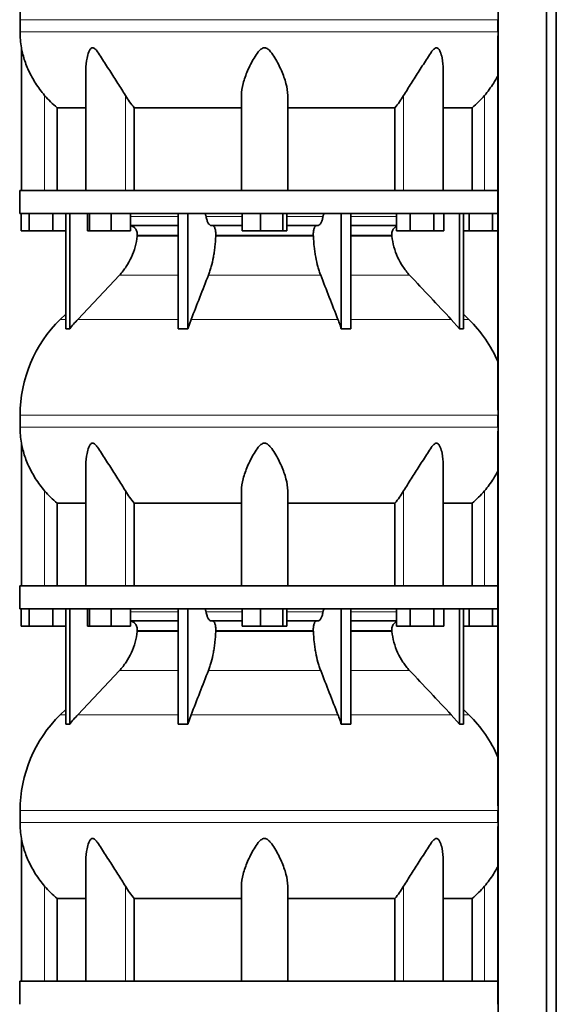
# Model space of a CAD drawing. Header units: millimetres. Extents: x 449 to 1324, y -2338 to 1809.
# Tile 23 of 30: x 948 to 1260, y 49 to 622. Entities that reach past the tile are written whole.
import ezdxf

# ---------------------------------------------------------------- set-up
doc = ezdxf.new("R2010")
doc.units = ezdxf.units.MM
doc.layers.add('MID_454-5', color=7, linetype='Continuous')
doc.layers.add('VSI454_DIFFUSORE', color=7, linetype='Continuous')

# ---------------------------------------------------------------- blocks, each defined once
blk = doc.blocks.new('SE3')
at = {"layer": 'MID_454-5', "color": 7, "linetype": 'Continuous', "lineweight": 35}
for p, q in [((1226.28, 1015.62), (1226.28, -166.38)), ((1254.42, -166.38), (1254.42, 1015.62)), ((1260.22, -166.38), (1260.22, 1015.62)), ((1226.21, 612.5), (1226.21, 522.62)), ((1226.21, 509.12), (1226.21, 394.68)), ((1226.21, 382.5), (1226.21, 292.62)), ((1226.21, 279.12), (1226.21, 164.68)), ((1226.21, 152.5), (1226.21, 62.62))]:
    blk.add_line(p, q, dxfattribs=at)
at = {"layer": 'VSI454_DIFFUSORE', "color": 4, "linetype": 'Continuous', "lineweight": 9}
for p, q in [((948.16, 621.91), (1226.27, 621.91)), ((1226.27, 614.87), (948.16, 614.87)), ((962.42, 522.62), (962.42, 577.83)), ((1009.45, 522.62), (1009.45, 577.83)), ((1171.38, 522.62), (1171.38, 577.83)), ((1218.42, 522.62), (1218.42, 577.83)), ((1012.47, 507.35), (1040.19, 507.35)), ((1056.41, 507.35), (1077.4, 507.35)), ((1103.44, 507.35), (1124.43, 507.35)), ((1140.64, 507.35), (1167.12, 507.35)), ((1016.31, 496.06), (1040.19, 496.06)), ((1040.19, 496.62), (1016.36, 496.62)), ((1062.02, 496.06), (1118.82, 496.06)), ((1118.8, 496.62), (1062.04, 496.62)), ((1164.47, 496.62), (1140.64, 496.62)), ((1140.64, 496.06), (1164.53, 496.06)), ((1006.02, 473.37), (1040.19, 473.37)), ((1057.76, 473.37), (1123.08, 473.37)), ((1140.64, 473.37), (1174.81, 473.37)), ((974.71, 447.53), (971.49, 447.53)), ((981.72, 447.53), (1040.19, 447.53)), ((1047.69, 447.53), (1133.14, 447.53)), ((1140.64, 447.53), (1199.11, 447.53)), ((1209.35, 447.53), (1206.13, 447.53)), ((948.16, 391.91), (1226.27, 391.91)), ((1226.27, 384.87), (948.16, 384.87)), ((962.42, 292.62), (962.42, 347.83)), ((1009.45, 292.62), (1009.45, 347.83)), ((1171.38, 292.62), (1171.38, 347.83)), ((1218.42, 292.62), (1218.42, 347.83)), ((1012.47, 277.35), (1040.19, 277.35)), ((1056.41, 277.35), (1077.4, 277.35)), ((1103.44, 277.35), (1124.43, 277.35)), ((1140.64, 277.35), (1167.12, 277.35)), ((1016.31, 266.06), (1040.19, 266.06)), ((1040.19, 266.62), (1016.36, 266.62)), ((1062.02, 266.06), (1118.82, 266.06)), ((1118.8, 266.62), (1062.04, 266.62)), ((1164.47, 266.62), (1140.64, 266.62)), ((1140.64, 266.06), (1164.53, 266.06)), ((1006.02, 243.37), (1040.19, 243.37)), ((1057.76, 243.37), (1123.08, 243.37)), ((1140.64, 243.37), (1174.81, 243.37)), ((974.71, 217.53), (971.49, 217.53)), ((981.72, 217.53), (1040.19, 217.53)), ((1047.69, 217.53), (1133.14, 217.53)), ((1140.64, 217.53), (1199.11, 217.53)), ((1209.35, 217.53), (1206.13, 217.53)), ((948.16, 161.91), (1226.27, 161.91)), ((1226.27, 154.87), (948.16, 154.87)), ((962.42, 62.62), (962.42, 117.83)), ((1009.45, 62.62), (1009.45, 117.83)), ((1171.38, 62.62), (1171.38, 117.83)), ((1218.42, 62.62), (1218.42, 117.83))]:
    blk.add_line(p, q, dxfattribs=at)
at = {"layer": 'VSI454_DIFFUSORE', "color": 7, "linetype": 'Continuous', "lineweight": 35}
for p, q in [((948.16, 621.91), (948.16, 614.87)), ((1226.22, 621.91), (1226.22, 614.87)), ((948.92, 605.6), (948.92, 522.62)), ((986.41, 592.9), (986.41, 522.62)), ((1194.43, 522.62), (1194.43, 592.92)), ((1076.92, 522.62), (1076.92, 577.83)), ((1103.92, 522.62), (1103.92, 577.83)), ((969.67, 570.69), (986.41, 570.69)), ((969.67, 522.62), (969.67, 570.69)), ((1014.58, 570.69), (1076.92, 570.69)), ((1014.58, 522.62), (1014.58, 570.69)), ((1103.92, 570.69), (1166.25, 570.69)), ((1166.25, 570.69), (1166.25, 522.62)), ((1194.43, 570.69), (1211.17, 570.69)), ((1211.17, 570.69), (1211.17, 522.62)), ((1226.27, 522.62), (947.92, 522.62)), ((947.92, 522.62), (947.92, 509.12)), ((1226.27, 522.62), (1226.27, 509.12)), ((1226.27, 509.12), (947.92, 509.12)), ((948.77, 499.12), (948.77, 509.12)), ((953.51, 499.12), (953.51, 509.12)), ((967.16, 499.12), (967.16, 509.12)), ((974.71, 442.01), (974.71, 509.12)), ((977.01, 442.01), (977.01, 509.12)), ((987.35, 499.12), (987.35, 509.12)), ((988.56, 499.12), (988.56, 509.12)), ((1001.12, 499.12), (1001.12, 509.12)), ((1012.47, 499.12), (1012.47, 509.12)), ((1040.19, 442.01), (1040.19, 509.12)), ((1045.74, 442.01), (1045.74, 509.12)), ((1077.4, 499.12), (1077.4, 509.12)), ((1088.01, 499.12), (1088.01, 509.12)), ((1101.03, 499.12), (1101.03, 509.12)), ((1103.44, 499.12), (1103.44, 509.12)), ((1135.1, 442.01), (1135.1, 509.12)), ((1140.64, 442.01), (1140.64, 509.12)), ((1167.12, 499.12), (1167.12, 509.12)), ((1175.07, 499.12), (1175.07, 509.12)), ((1188.88, 499.12), (1188.88, 509.12)), ((1194.73, 499.12), (1194.73, 509.12)), ((1203.83, 442.01), (1203.83, 509.12)), ((1206.13, 442.01), (1206.13, 509.12)), ((1209.51, 499.12), (1209.51, 509.12)), ((1223.16, 499.12), (1223.16, 509.12)), ((953.51, 499.12), (948.77, 499.12)), ((967.16, 499.12), (953.51, 499.12)), ((974.71, 499.12), (967.16, 499.12)), ((988.56, 499.12), (987.35, 499.12)), ((1001.12, 499.12), (988.56, 499.12)), ((1012.47, 499.12), (1001.12, 499.12)), ((1040.19, 502.12), (1012.47, 502.12)), ((1077.4, 502.12), (1059.53, 502.12)), ((1088.01, 499.12), (1077.4, 499.12)), ((1101.03, 499.12), (1088.01, 499.12)), ((1103.44, 499.12), (1101.03, 499.12)), ((1121.3, 502.12), (1103.44, 502.12)), ((1167.12, 502.12), (1140.64, 502.12)), ((1175.07, 499.12), (1167.12, 499.12)), ((1188.88, 499.12), (1175.07, 499.12)), ((1194.73, 499.12), (1188.88, 499.12)), ((1209.51, 499.12), (1206.13, 499.12)), ((1223.16, 499.12), (1209.51, 499.12)), ((1226.21, 499.12), (1223.16, 499.12)), ((1006.02, 473.37), (981.72, 447.53)), ((974.71, 450.7), (971.49, 447.53)), ((1045.74, 442.01), (1047.69, 447.53)), ((1199.11, 447.53), (1203.83, 442.01)), ((1209.35, 447.53), (1206.13, 450.7)), ((948.16, 391.91), (948.16, 384.87)), ((1226.22, 391.91), (1226.22, 384.87)), ((948.92, 375.6), (948.92, 292.62)), ((986.41, 362.9), (986.41, 292.62)), ((1194.43, 292.62), (1194.43, 362.92)), ((1076.92, 292.62), (1076.92, 347.83)), ((1103.92, 292.62), (1103.92, 347.83)), ((969.67, 340.69), (986.41, 340.69)), ((969.67, 292.62), (969.67, 340.69)), ((1014.58, 340.69), (1076.92, 340.69)), ((1014.58, 292.62), (1014.58, 340.69)), ((1103.92, 340.69), (1166.25, 340.69)), ((1166.25, 340.69), (1166.25, 292.62)), ((1194.43, 340.69), (1211.17, 340.69)), ((1211.17, 340.69), (1211.17, 292.62)), ((1226.27, 292.62), (947.92, 292.62)), ((947.92, 292.62), (947.92, 279.12)), ((1226.27, 292.62), (1226.27, 279.12)), ((1226.27, 279.12), (947.92, 279.12)), ((948.77, 269.12), (948.77, 279.12)), ((953.51, 269.12), (953.51, 279.12)), ((967.16, 269.12), (967.16, 279.12)), ((974.71, 212.01), (974.71, 279.12)), ((977.01, 212.01), (977.01, 279.12)), ((987.35, 269.12), (987.35, 279.12)), ((988.56, 269.12), (988.56, 279.12)), ((1001.12, 269.12), (1001.12, 279.12)), ((1012.47, 269.12), (1012.47, 279.12)), ((1040.19, 212.01), (1040.19, 279.12)), ((1045.74, 212.01), (1045.74, 279.12)), ((1077.4, 269.12), (1077.4, 279.12)), ((1088.01, 269.12), (1088.01, 279.12)), ((1101.03, 269.12), (1101.03, 279.12)), ((1103.44, 269.12), (1103.44, 279.12)), ((1135.1, 212.01), (1135.1, 279.12)), ((1140.64, 212.01), (1140.64, 279.12)), ((1167.12, 269.12), (1167.12, 279.12)), ((1175.07, 269.12), (1175.07, 279.12)), ((1188.88, 269.12), (1188.88, 279.12)), ((1194.73, 269.12), (1194.73, 279.12)), ((1203.83, 212.01), (1203.83, 279.12)), ((1206.13, 212.01), (1206.13, 279.12)), ((1209.51, 269.12), (1209.51, 279.12)), ((1223.16, 269.12), (1223.16, 279.12)), ((1040.19, 272.12), (1012.47, 272.12)), ((1077.4, 272.12), (1059.53, 272.12)), ((1121.3, 272.12), (1103.44, 272.12)), ((1167.12, 272.12), (1140.64, 272.12)), ((953.51, 269.12), (948.77, 269.12)), ((967.16, 269.12), (953.51, 269.12)), ((974.71, 269.12), (967.16, 269.12)), ((988.56, 269.12), (987.35, 269.12)), ((1001.12, 269.12), (988.56, 269.12)), ((1012.47, 269.12), (1001.12, 269.12)), ((1088.01, 269.12), (1077.4, 269.12)), ((1101.03, 269.12), (1088.01, 269.12)), ((1103.44, 269.12), (1101.03, 269.12)), ((1175.07, 269.12), (1167.12, 269.12)), ((1188.88, 269.12), (1175.07, 269.12)), ((1194.73, 269.12), (1188.88, 269.12)), ((1209.51, 269.12), (1206.13, 269.12)), ((1223.16, 269.12), (1209.51, 269.12)), ((1226.21, 269.12), (1223.16, 269.12)), ((1006.02, 243.37), (981.72, 217.53)), ((974.71, 220.7), (971.49, 217.53)), ((1209.35, 217.53), (1206.13, 220.7)), ((1045.74, 212.01), (1047.69, 217.53)), ((1199.11, 217.53), (1203.83, 212.01)), ((948.16, 161.91), (948.16, 154.87)), ((1226.22, 161.91), (1226.22, 154.87)), ((948.92, 145.6), (948.92, 62.62)), ((986.41, 132.9), (986.41, 62.62)), ((1194.43, 62.62), (1194.43, 132.92)), ((1076.92, 62.62), (1076.92, 117.83)), ((1103.92, 62.62), (1103.92, 117.83)), ((969.67, 110.69), (986.41, 110.69)), ((969.67, 62.62), (969.67, 110.69)), ((1014.58, 110.69), (1076.92, 110.69)), ((1014.58, 62.62), (1014.58, 110.69)), ((1103.92, 110.69), (1166.25, 110.69)), ((1166.25, 110.69), (1166.25, 62.62)), ((1194.43, 110.69), (1211.17, 110.69)), ((1211.17, 110.69), (1211.17, 62.62)), ((1226.27, 62.62), (947.92, 62.62)), ((947.92, 62.62), (947.92, 49.12)), ((1226.27, 62.62), (1226.27, 49.12))]:
    blk.add_line(p, q, dxfattribs=at)
for centre, radius, start, end in [((1026.15, 621.91), 77.98, 134.5, 180), ((1005.58, 614.87), 57.42, 180, 189.2923), ((1026.15, 391.91), 77.98, 134.5, 180), ((1154.69, 391.91), 77.98, 23.4816, 45.5), ((1005.58, 384.87), 57.42, 180, 189.2923), ((1026.15, 161.91), 77.98, 134.5, 180), ((1154.69, 161.91), 77.98, 23.4816, 45.5), ((1005.58, 154.87), 57.42, 180, 189.2923)]:
    blk.add_arc(centre, radius, start, end, dxfattribs=at)
for points, knots in [([(962.42, 577.83), (960.48, 580.11), (958.75, 582.46), (955.64, 587.32), (954.28, 589.82), (951.99, 594.79), (951.06, 597.28), (949.95, 600.99), (949.63, 602.22), (949.25, 603.89), (949.14, 604.43), (949.01, 605.09), (948.98, 605.28), (948.93, 605.53), (948.92, 605.6), (948.92, 605.6)], [0, 0, 0, 0, 0.125, 0.125, 0.25, 0.25, 0.375, 0.375, 0.4375, 0.4375, 0.46875, 0.46875, 0.484375, 0.484375, 0.4979292, 0.4979292, 0.4979292, 0.4979292]), ([(1009.45, 577.83), (1008.09, 580.11), (1006.58, 582.45), (1003.46, 587.31), (1001.86, 589.8), (998.72, 594.76), (997.18, 597.25), (994.82, 600.95), (994.03, 602.18), (992.77, 603.85), (992.34, 604.39), (991.61, 605.06), (991.36, 605.26), (990.83, 605.54), (990.56, 605.61), (989.78, 605.57), (989.34, 605.19), (988.65, 604.27), (988.38, 603.73), (987.67, 602.04), (987.35, 600.83), (986.63, 597.41), (986.41, 595.14), (986.41, 592.9)], [0, 0, 0, 0, 0.125, 0.125, 0.25, 0.25, 0.375, 0.375, 0.4375, 0.4375, 0.46875, 0.46875, 0.484375, 0.484375, 0.5, 0.5, 0.53125, 0.53125, 0.5625, 0.5625, 0.625, 0.625, 0.7380464, 0.7380464, 0.7380464, 0.7380464]), ([(1103.92, 577.83), (1103.92, 580.11), (1103.52, 582.45), (1102.22, 587.31), (1101.31, 589.8), (1099.15, 594.76), (1097.92, 597.25), (1095.68, 600.95), (1094.89, 602.18), (1093.48, 603.85), (1092.98, 604.39), (1092.09, 605.06), (1091.77, 605.26), (1091.07, 605.54), (1090.7, 605.61), (1089.58, 605.57), (1088.89, 605.19), (1087.74, 604.27), (1087.25, 603.73), (1085.85, 602.04), (1085.08, 600.83), (1082.89, 597.18), (1081.64, 594.66), (1079.49, 589.71), (1078.61, 587.28), (1077.32, 582.48), (1076.92, 580.09), (1076.92, 577.83)], [0, 0, 0, 0, 0.125, 0.125, 0.25, 0.25, 0.375, 0.375, 0.4375, 0.4375, 0.46875, 0.46875, 0.484375, 0.484375, 0.5, 0.5, 0.53125, 0.53125, 0.5625, 0.5625, 0.625, 0.625, 0.75, 0.75, 0.875, 0.875, 1, 1, 1, 1]), ([(1194.43, 592.91), (1194.43, 595.18), (1194.21, 597.46), (1193.46, 600.95), (1193.12, 602.18), (1192.4, 603.85), (1192.12, 604.39), (1191.58, 605.06), (1191.38, 605.26), (1190.93, 605.54), (1190.67, 605.61), (1189.88, 605.57), (1189.34, 605.19), (1188.4, 604.27), (1187.97, 603.73), (1186.71, 602.04), (1185.94, 600.83), (1183.61, 597.18), (1182.05, 594.66), (1178.92, 589.71), (1177.35, 587.28), (1174.27, 582.48), (1172.74, 580.09), (1171.38, 577.83)], [0.2605527, 0.2605527, 0.2605527, 0.2605527, 0.375, 0.375, 0.4375, 0.4375, 0.46875, 0.46875, 0.484375, 0.484375, 0.5, 0.5, 0.53125, 0.53125, 0.5625, 0.5625, 0.625, 0.625, 0.75, 0.75, 0.875, 0.875, 1, 1, 1, 1]), ([(1226.29, 589.43), (1225.47, 587.89), (1224.58, 586.36), (1222.08, 582.46), (1220.33, 580.09), (1218.42, 577.83)], [0.7963982, 0.7963982, 0.7963982, 0.7963982, 0.875, 0.875, 1, 1, 1, 1]), ([(1055.34, 509.12), (1055.4, 509.12), (1055.45, 509.11), (1055.56, 509.07), (1055.62, 509.04), (1055.78, 508.92), (1055.88, 508.8), (1056.07, 508.48), (1056.15, 508.29), (1056.26, 507.97), (1056.29, 507.85), (1056.36, 507.61), (1056.38, 507.48), (1056.41, 507.35)], [0, 0, 0, 0, 0.125, 0.125, 0.25, 0.25, 0.5, 0.5, 0.75, 0.75, 0.875, 0.875, 1, 1, 1, 1]), ([(1059.53, 502.12), (1059.2, 502.12), (1058.88, 502.25), (1058.41, 502.6), (1058.26, 502.75), (1057.96, 503.11), (1057.81, 503.31), (1057.4, 504.01), (1057.15, 504.56), (1056.83, 505.53), (1056.73, 505.88), (1056.55, 506.59), (1056.47, 506.96), (1056.41, 507.35)], [0, 0, 0, 0, 0.25, 0.25, 0.375, 0.375, 0.5, 0.5, 0.75, 0.75, 0.875, 0.875, 1, 1, 1, 1]), ([(1121.3, 502.12), (1121.63, 502.12), (1121.95, 502.25), (1122.43, 502.6), (1122.58, 502.75), (1122.88, 503.11), (1123.02, 503.31), (1123.44, 504.01), (1123.68, 504.56), (1124.01, 505.53), (1124.11, 505.88), (1124.28, 506.59), (1124.36, 506.96), (1124.43, 507.35)], [0, 0, 0, 0, 0.25, 0.25, 0.375, 0.375, 0.5, 0.5, 0.75, 0.75, 0.875, 0.875, 1, 1, 1, 1]), ([(1125.49, 509.12), (1125.44, 509.12), (1125.38, 509.11), (1125.27, 509.07), (1125.22, 509.04), (1125.06, 508.92), (1124.96, 508.8), (1124.77, 508.48), (1124.68, 508.29), (1124.58, 507.97), (1124.54, 507.85), (1124.48, 507.61), (1124.45, 507.48), (1124.43, 507.35)], [0, 0, 0, 0, 0.125, 0.125, 0.25, 0.25, 0.5, 0.5, 0.75, 0.75, 0.875, 0.875, 1, 1, 1, 1]), ([(1016.36, 496.62), (1016.39, 496.97), (1016.39, 497.32), (1016.32, 498.01), (1016.26, 498.35), (1016.05, 499.02), (1015.92, 499.34), (1015.59, 499.94), (1015.4, 500.22), (1015.08, 500.61), (1014.97, 500.73), (1014.73, 500.96), (1014.6, 501.07), (1014.21, 501.38), (1013.93, 501.55), (1013.49, 501.76), (1013.34, 501.83), (1013.03, 501.94), (1012.88, 501.98), (1012.64, 502.03), (1012.56, 502.05), (1012.48, 502.06)], [0, 0, 0, 0, 0.125, 0.125, 0.25, 0.25, 0.375, 0.375, 0.5, 0.5, 0.5625, 0.5625, 0.625, 0.625, 0.75, 0.75, 0.8125, 0.8125, 0.875, 0.875, 0.9073547, 0.9073547, 0.9073547, 0.9073547]), ([(1060.13, 502.12), (1060.2, 502.12), (1060.27, 502.12), (1060.4, 502.08), (1060.47, 502.05), (1060.66, 501.94), (1060.79, 501.84), (1061.03, 501.55), (1061.15, 501.38), (1061.37, 500.97), (1061.47, 500.73), (1061.64, 500.22), (1061.72, 499.94), (1061.86, 499.33), (1061.91, 499.01), (1061.99, 498.35), (1062.02, 498.01), (1062.05, 497.32), (1062.05, 496.97), (1062.04, 496.62)], [0, 0, 0, 0, 0.0625, 0.0625, 0.125, 0.125, 0.25, 0.25, 0.375, 0.375, 0.5, 0.5, 0.625, 0.625, 0.75, 0.75, 0.875, 0.875, 1, 1, 1, 1]), ([(1120.7, 502.12), (1120.64, 502.12), (1120.57, 502.12), (1120.44, 502.08), (1120.37, 502.05), (1120.17, 501.94), (1120.05, 501.84), (1119.8, 501.55), (1119.69, 501.38), (1119.47, 500.97), (1119.37, 500.73), (1119.19, 500.22), (1119.11, 499.94), (1118.98, 499.33), (1118.92, 499.01), (1118.84, 498.35), (1118.81, 498.01), (1118.78, 497.32), (1118.78, 496.97), (1118.8, 496.62)], [0, 0, 0, 0, 0.0625, 0.0625, 0.125, 0.125, 0.25, 0.25, 0.375, 0.375, 0.5, 0.5, 0.625, 0.625, 0.75, 0.75, 0.875, 0.875, 1, 1, 1, 1]), ([(1164.47, 496.62), (1164.44, 496.97), (1164.44, 497.32), (1164.51, 498.01), (1164.58, 498.35), (1164.78, 499.02), (1164.92, 499.34), (1165.24, 499.94), (1165.43, 500.22), (1165.75, 500.61), (1165.87, 500.73), (1166.11, 500.96), (1166.24, 501.07), (1166.6, 501.36), (1166.84, 501.52), (1167.1, 501.65)], [0, 0, 0, 0, 0.125, 0.125, 0.25, 0.25, 0.375, 0.375, 0.5, 0.5, 0.5625, 0.5625, 0.625, 0.625, 0.7365505, 0.7365505, 0.7365505, 0.7365505]), ([(1006.02, 473.37), (1007.45, 474.88), (1008.74, 476.51), (1011.05, 479.98), (1012.07, 481.82), (1013.84, 485.71), (1014.55, 487.71), (1015.67, 491.81), (1016.07, 493.91), (1016.31, 496.06)], [0, 0, 0, 0, 0.25, 0.25, 0.5, 0.5, 0.75, 0.75, 1, 1, 1, 1]), ([(1062.02, 496.06), (1061.92, 493.91), (1061.75, 491.81), (1061.41, 488.74), (1061.27, 487.72), (1060.98, 485.72), (1060.81, 484.74), (1060.26, 481.82), (1059.84, 479.98), (1059.12, 477.38), (1058.87, 476.54), (1058.33, 474.91), (1058.05, 474.12), (1057.76, 473.37)], [0, 0, 0, 0, 0.25, 0.25, 0.375, 0.375, 0.5, 0.5, 0.75, 0.75, 0.875, 0.875, 1, 1, 1, 1]), ([(1118.82, 496.06), (1118.92, 493.91), (1119.08, 491.81), (1119.43, 488.74), (1119.56, 487.72), (1119.86, 485.72), (1120.03, 484.74), (1120.57, 481.82), (1121, 479.98), (1121.71, 477.38), (1121.97, 476.54), (1122.5, 474.91), (1122.78, 474.12), (1123.08, 473.37)], [0, 0, 0, 0, 0.25, 0.25, 0.375, 0.375, 0.5, 0.5, 0.75, 0.75, 0.875, 0.875, 1, 1, 1, 1]), ([(1174.81, 473.37), (1173.39, 474.88), (1172.1, 476.51), (1169.78, 479.98), (1168.76, 481.82), (1167, 485.71), (1166.28, 487.71), (1165.17, 491.81), (1164.77, 493.91), (1164.53, 496.06)], [0, 0, 0, 0, 0.25, 0.25, 0.5, 0.5, 0.75, 0.75, 1, 1, 1, 1]), ([(981.72, 447.53), (980.9, 446.66), (980.09, 445.76), (978.51, 443.91), (977.75, 442.96), (977.01, 442.01)], [0, 0, 0, 0, 0.5, 0.5, 1, 1, 1, 1]), ([(1135.1, 442.01), (1134.79, 442.96), (1134.47, 443.91), (1133.82, 445.76), (1133.49, 446.66), (1133.14, 447.53)], [0, 0, 0, 0, 0.5, 0.5, 1, 1, 1, 1]), ([(962.42, 347.83), (960.48, 350.11), (958.75, 352.46), (955.64, 357.32), (954.28, 359.82), (951.99, 364.79), (951.06, 367.28), (949.95, 370.99), (949.63, 372.22), (949.25, 373.89), (949.14, 374.43), (949.01, 375.09), (948.98, 375.28), (948.93, 375.53), (948.92, 375.6), (948.92, 375.6)], [0, 0, 0, 0, 0.125, 0.125, 0.25, 0.25, 0.375, 0.375, 0.4375, 0.4375, 0.46875, 0.46875, 0.484375, 0.484375, 0.4979292, 0.4979292, 0.4979292, 0.4979292]), ([(1009.45, 347.83), (1008.09, 350.11), (1006.58, 352.45), (1003.46, 357.31), (1001.86, 359.8), (998.72, 364.76), (997.18, 367.25), (994.82, 370.95), (994.03, 372.18), (992.77, 373.85), (992.34, 374.39), (991.61, 375.06), (991.36, 375.26), (990.83, 375.54), (990.56, 375.61), (989.78, 375.57), (989.34, 375.19), (988.65, 374.27), (988.38, 373.73), (987.67, 372.04), (987.35, 370.83), (986.63, 367.41), (986.41, 365.14), (986.41, 362.9)], [0, 0, 0, 0, 0.125, 0.125, 0.25, 0.25, 0.375, 0.375, 0.4375, 0.4375, 0.46875, 0.46875, 0.484375, 0.484375, 0.5, 0.5, 0.53125, 0.53125, 0.5625, 0.5625, 0.625, 0.625, 0.7380464, 0.7380464, 0.7380464, 0.7380464]), ([(1103.92, 347.83), (1103.92, 350.11), (1103.52, 352.45), (1102.22, 357.31), (1101.31, 359.8), (1099.15, 364.76), (1097.92, 367.25), (1095.68, 370.95), (1094.89, 372.18), (1093.48, 373.85), (1092.98, 374.39), (1092.09, 375.06), (1091.77, 375.26), (1091.07, 375.54), (1090.7, 375.61), (1089.58, 375.57), (1088.89, 375.19), (1087.74, 374.27), (1087.25, 373.73), (1085.85, 372.04), (1085.08, 370.83), (1082.89, 367.18), (1081.64, 364.66), (1079.49, 359.71), (1078.61, 357.28), (1077.32, 352.48), (1076.92, 350.09), (1076.92, 347.83)], [0, 0, 0, 0, 0.125, 0.125, 0.25, 0.25, 0.375, 0.375, 0.4375, 0.4375, 0.46875, 0.46875, 0.484375, 0.484375, 0.5, 0.5, 0.53125, 0.53125, 0.5625, 0.5625, 0.625, 0.625, 0.75, 0.75, 0.875, 0.875, 1, 1, 1, 1]), ([(1194.43, 362.91), (1194.43, 365.18), (1194.21, 367.46), (1193.46, 370.95), (1193.12, 372.18), (1192.4, 373.85), (1192.12, 374.39), (1191.58, 375.06), (1191.38, 375.26), (1190.93, 375.54), (1190.67, 375.61), (1189.88, 375.57), (1189.34, 375.19), (1188.4, 374.27), (1187.97, 373.73), (1186.71, 372.04), (1185.94, 370.83), (1183.61, 367.18), (1182.05, 364.66), (1178.92, 359.71), (1177.35, 357.28), (1174.27, 352.48), (1172.74, 350.09), (1171.38, 347.83)], [0.2605527, 0.2605527, 0.2605527, 0.2605527, 0.375, 0.375, 0.4375, 0.4375, 0.46875, 0.46875, 0.484375, 0.484375, 0.5, 0.5, 0.53125, 0.53125, 0.5625, 0.5625, 0.625, 0.625, 0.75, 0.75, 0.875, 0.875, 1, 1, 1, 1]), ([(1226.29, 359.43), (1225.47, 357.89), (1224.58, 356.36), (1222.08, 352.46), (1220.33, 350.09), (1218.42, 347.83)], [0.7963982, 0.7963982, 0.7963982, 0.7963982, 0.875, 0.875, 1, 1, 1, 1]), ([(1055.34, 279.12), (1055.4, 279.12), (1055.45, 279.11), (1055.56, 279.07), (1055.62, 279.04), (1055.78, 278.92), (1055.88, 278.8), (1056.07, 278.48), (1056.15, 278.29), (1056.26, 277.97), (1056.29, 277.85), (1056.36, 277.61), (1056.38, 277.48), (1056.41, 277.35)], [0, 0, 0, 0, 0.125, 0.125, 0.25, 0.25, 0.5, 0.5, 0.75, 0.75, 0.875, 0.875, 1, 1, 1, 1]), ([(1059.53, 272.12), (1059.2, 272.12), (1058.88, 272.25), (1058.41, 272.6), (1058.26, 272.75), (1057.96, 273.11), (1057.81, 273.31), (1057.4, 274.01), (1057.15, 274.56), (1056.83, 275.53), (1056.73, 275.88), (1056.55, 276.59), (1056.47, 276.96), (1056.41, 277.35)], [0, 0, 0, 0, 0.25, 0.25, 0.375, 0.375, 0.5, 0.5, 0.75, 0.75, 0.875, 0.875, 1, 1, 1, 1]), ([(1121.3, 272.12), (1121.63, 272.12), (1121.95, 272.25), (1122.43, 272.6), (1122.58, 272.75), (1122.88, 273.11), (1123.02, 273.31), (1123.44, 274.01), (1123.68, 274.56), (1124.01, 275.53), (1124.11, 275.88), (1124.28, 276.59), (1124.36, 276.96), (1124.43, 277.35)], [0, 0, 0, 0, 0.25, 0.25, 0.375, 0.375, 0.5, 0.5, 0.75, 0.75, 0.875, 0.875, 1, 1, 1, 1]), ([(1125.49, 279.12), (1125.44, 279.12), (1125.38, 279.11), (1125.27, 279.07), (1125.22, 279.04), (1125.06, 278.92), (1124.96, 278.8), (1124.77, 278.48), (1124.68, 278.29), (1124.58, 277.97), (1124.54, 277.85), (1124.48, 277.61), (1124.45, 277.48), (1124.43, 277.35)], [0, 0, 0, 0, 0.125, 0.125, 0.25, 0.25, 0.5, 0.5, 0.75, 0.75, 0.875, 0.875, 1, 1, 1, 1]), ([(1016.36, 266.62), (1016.39, 266.97), (1016.39, 267.32), (1016.32, 268.01), (1016.26, 268.35), (1016.05, 269.02), (1015.92, 269.34), (1015.59, 269.94), (1015.4, 270.22), (1015.08, 270.61), (1014.97, 270.73), (1014.73, 270.96), (1014.6, 271.07), (1014.21, 271.38), (1013.93, 271.55), (1013.49, 271.76), (1013.34, 271.83), (1013.03, 271.94), (1012.88, 271.98), (1012.64, 272.03), (1012.56, 272.05), (1012.48, 272.06)], [0, 0, 0, 0, 0.125, 0.125, 0.25, 0.25, 0.375, 0.375, 0.5, 0.5, 0.5625, 0.5625, 0.625, 0.625, 0.75, 0.75, 0.8125, 0.8125, 0.875, 0.875, 0.9073547, 0.9073547, 0.9073547, 0.9073547]), ([(1060.13, 272.12), (1060.2, 272.12), (1060.27, 272.12), (1060.4, 272.08), (1060.47, 272.05), (1060.66, 271.94), (1060.79, 271.84), (1061.03, 271.55), (1061.15, 271.38), (1061.37, 270.97), (1061.47, 270.73), (1061.64, 270.22), (1061.72, 269.94), (1061.86, 269.33), (1061.91, 269.01), (1061.99, 268.35), (1062.02, 268.01), (1062.05, 267.32), (1062.05, 266.97), (1062.04, 266.62)], [0, 0, 0, 0, 0.0625, 0.0625, 0.125, 0.125, 0.25, 0.25, 0.375, 0.375, 0.5, 0.5, 0.625, 0.625, 0.75, 0.75, 0.875, 0.875, 1, 1, 1, 1]), ([(1120.7, 272.12), (1120.64, 272.12), (1120.57, 272.12), (1120.44, 272.08), (1120.37, 272.05), (1120.17, 271.94), (1120.05, 271.84), (1119.8, 271.55), (1119.69, 271.38), (1119.47, 270.97), (1119.37, 270.73), (1119.19, 270.22), (1119.11, 269.94), (1118.98, 269.33), (1118.92, 269.01), (1118.84, 268.35), (1118.81, 268.01), (1118.78, 267.32), (1118.78, 266.97), (1118.8, 266.62)], [0, 0, 0, 0, 0.0625, 0.0625, 0.125, 0.125, 0.25, 0.25, 0.375, 0.375, 0.5, 0.5, 0.625, 0.625, 0.75, 0.75, 0.875, 0.875, 1, 1, 1, 1]), ([(1164.47, 266.62), (1164.44, 266.97), (1164.44, 267.32), (1164.51, 268.01), (1164.58, 268.35), (1164.78, 269.02), (1164.92, 269.34), (1165.24, 269.94), (1165.43, 270.22), (1165.75, 270.61), (1165.87, 270.73), (1166.11, 270.96), (1166.24, 271.07), (1166.6, 271.36), (1166.84, 271.52), (1167.1, 271.65)], [0, 0, 0, 0, 0.125, 0.125, 0.25, 0.25, 0.375, 0.375, 0.5, 0.5, 0.5625, 0.5625, 0.625, 0.625, 0.7365505, 0.7365505, 0.7365505, 0.7365505]), ([(1006.02, 243.37), (1007.45, 244.88), (1008.74, 246.51), (1011.05, 249.98), (1012.07, 251.82), (1013.84, 255.71), (1014.55, 257.71), (1015.67, 261.81), (1016.07, 263.91), (1016.31, 266.06)], [0, 0, 0, 0, 0.25, 0.25, 0.5, 0.5, 0.75, 0.75, 1, 1, 1, 1]), ([(1062.02, 266.06), (1061.92, 263.91), (1061.75, 261.81), (1061.41, 258.74), (1061.27, 257.72), (1060.98, 255.72), (1060.81, 254.74), (1060.26, 251.82), (1059.84, 249.98), (1059.12, 247.38), (1058.87, 246.54), (1058.33, 244.91), (1058.05, 244.12), (1057.76, 243.37)], [0, 0, 0, 0, 0.25, 0.25, 0.375, 0.375, 0.5, 0.5, 0.75, 0.75, 0.875, 0.875, 1, 1, 1, 1]), ([(1118.82, 266.06), (1118.92, 263.91), (1119.08, 261.81), (1119.43, 258.74), (1119.56, 257.72), (1119.86, 255.72), (1120.03, 254.74), (1120.57, 251.82), (1121, 249.98), (1121.71, 247.38), (1121.97, 246.54), (1122.5, 244.91), (1122.78, 244.12), (1123.08, 243.37)], [0, 0, 0, 0, 0.25, 0.25, 0.375, 0.375, 0.5, 0.5, 0.75, 0.75, 0.875, 0.875, 1, 1, 1, 1]), ([(1174.81, 243.37), (1173.39, 244.88), (1172.1, 246.51), (1169.78, 249.98), (1168.76, 251.82), (1167, 255.71), (1166.28, 257.71), (1165.17, 261.81), (1164.77, 263.91), (1164.53, 266.06)], [0, 0, 0, 0, 0.25, 0.25, 0.5, 0.5, 0.75, 0.75, 1, 1, 1, 1]), ([(981.72, 217.53), (980.9, 216.66), (980.09, 215.76), (978.51, 213.91), (977.75, 212.96), (977.01, 212.01)], [0, 0, 0, 0, 0.5, 0.5, 1, 1, 1, 1]), ([(1135.1, 212.01), (1134.79, 212.96), (1134.47, 213.91), (1133.82, 215.76), (1133.49, 216.66), (1133.14, 217.53)], [0, 0, 0, 0, 0.5, 0.5, 1, 1, 1, 1]), ([(962.42, 117.83), (960.48, 120.11), (958.75, 122.46), (955.64, 127.32), (954.28, 129.82), (951.99, 134.79), (951.06, 137.28), (949.95, 140.99), (949.63, 142.22), (949.25, 143.89), (949.14, 144.43), (949.01, 145.09), (948.98, 145.28), (948.93, 145.53), (948.92, 145.6), (948.92, 145.6)], [0, 0, 0, 0, 0.125, 0.125, 0.25, 0.25, 0.375, 0.375, 0.4375, 0.4375, 0.46875, 0.46875, 0.484375, 0.484375, 0.4979292, 0.4979292, 0.4979292, 0.4979292]), ([(1009.45, 117.83), (1008.09, 120.11), (1006.58, 122.45), (1003.46, 127.31), (1001.86, 129.8), (998.72, 134.76), (997.18, 137.25), (994.82, 140.95), (994.03, 142.18), (992.77, 143.85), (992.34, 144.39), (991.61, 145.06), (991.36, 145.26), (990.83, 145.54), (990.56, 145.61), (989.78, 145.57), (989.34, 145.19), (988.65, 144.27), (988.38, 143.73), (987.67, 142.04), (987.35, 140.83), (986.63, 137.41), (986.41, 135.14), (986.41, 132.9)], [0, 0, 0, 0, 0.125, 0.125, 0.25, 0.25, 0.375, 0.375, 0.4375, 0.4375, 0.46875, 0.46875, 0.484375, 0.484375, 0.5, 0.5, 0.53125, 0.53125, 0.5625, 0.5625, 0.625, 0.625, 0.7380464, 0.7380464, 0.7380464, 0.7380464]), ([(1103.92, 117.83), (1103.92, 120.11), (1103.52, 122.45), (1102.22, 127.31), (1101.31, 129.8), (1099.15, 134.76), (1097.92, 137.25), (1095.68, 140.95), (1094.89, 142.18), (1093.48, 143.85), (1092.98, 144.39), (1092.09, 145.06), (1091.77, 145.26), (1091.07, 145.54), (1090.7, 145.61), (1089.58, 145.57), (1088.89, 145.19), (1087.74, 144.27), (1087.25, 143.73), (1085.85, 142.04), (1085.08, 140.83), (1082.89, 137.18), (1081.64, 134.66), (1079.49, 129.71), (1078.61, 127.28), (1077.32, 122.48), (1076.92, 120.09), (1076.92, 117.83)], [0, 0, 0, 0, 0.125, 0.125, 0.25, 0.25, 0.375, 0.375, 0.4375, 0.4375, 0.46875, 0.46875, 0.484375, 0.484375, 0.5, 0.5, 0.53125, 0.53125, 0.5625, 0.5625, 0.625, 0.625, 0.75, 0.75, 0.875, 0.875, 1, 1, 1, 1]), ([(1194.43, 132.91), (1194.43, 135.18), (1194.21, 137.46), (1193.46, 140.95), (1193.12, 142.18), (1192.4, 143.85), (1192.12, 144.39), (1191.58, 145.06), (1191.38, 145.26), (1190.93, 145.54), (1190.67, 145.61), (1189.88, 145.57), (1189.34, 145.19), (1188.4, 144.27), (1187.97, 143.73), (1186.71, 142.04), (1185.94, 140.83), (1183.61, 137.18), (1182.05, 134.66), (1178.92, 129.71), (1177.35, 127.28), (1174.27, 122.48), (1172.74, 120.09), (1171.38, 117.83)], [0.2605527, 0.2605527, 0.2605527, 0.2605527, 0.375, 0.375, 0.4375, 0.4375, 0.46875, 0.46875, 0.484375, 0.484375, 0.5, 0.5, 0.53125, 0.53125, 0.5625, 0.5625, 0.625, 0.625, 0.75, 0.75, 0.875, 0.875, 1, 1, 1, 1]), ([(1226.29, 129.43), (1225.47, 127.89), (1224.58, 126.36), (1222.08, 122.46), (1220.33, 120.09), (1218.42, 117.83)], [0.7963982, 0.7963982, 0.7963982, 0.7963982, 0.875, 0.875, 1, 1, 1, 1])]:
    blk.add_open_spline(points, degree=3, knots=knots, dxfattribs=at)
for points in [[(969.67, 570.69), (967.04, 572.85), (964.62, 575.24), (962.42, 577.83)], [(1014.58, 570.69), (1012.72, 572.85), (1011.01, 575.24), (1009.45, 577.83)], [(1171.38, 577.83), (1169.82, 575.24), (1168.11, 572.85), (1166.25, 570.69)], [(1218.42, 577.83), (1216.21, 575.24), (1213.8, 572.85), (1211.17, 570.69)], [(1016.31, 496.06), (1016.33, 496.25), (1016.35, 496.44), (1016.36, 496.62)], [(1062.04, 496.62), (1062.03, 496.44), (1062.02, 496.25), (1062.02, 496.06)], [(1118.8, 496.62), (1118.8, 496.44), (1118.81, 496.25), (1118.82, 496.06)], [(1164.53, 496.06), (1164.51, 496.25), (1164.49, 496.44), (1164.47, 496.62)], [(1047.69, 447.53), (1051.05, 456.14), (1054.4, 464.76), (1057.76, 473.37)], [(1133.14, 447.53), (1129.79, 456.14), (1126.44, 464.76), (1123.08, 473.37)], [(1174.81, 473.37), (1182.91, 464.76), (1191.01, 456.14), (1199.11, 447.53)], [(977.01, 442.01), (976.24, 442.06), (975.47, 442.06), (974.71, 442.01)], [(1040.19, 442.01), (1042.04, 442.06), (1043.89, 442.06), (1045.74, 442.01)], [(1140.64, 442.01), (1138.8, 442.06), (1136.94, 442.06), (1135.1, 442.01)], [(1203.83, 442.01), (1204.6, 442.06), (1205.36, 442.06), (1206.13, 442.01)], [(969.67, 340.69), (967.04, 342.85), (964.62, 345.24), (962.42, 347.83)], [(1014.58, 340.69), (1012.72, 342.85), (1011.01, 345.24), (1009.45, 347.83)], [(1171.38, 347.83), (1169.82, 345.24), (1168.11, 342.85), (1166.25, 340.69)], [(1218.42, 347.83), (1216.21, 345.24), (1213.8, 342.85), (1211.17, 340.69)], [(1016.31, 266.06), (1016.33, 266.25), (1016.35, 266.44), (1016.36, 266.62)], [(1062.04, 266.62), (1062.03, 266.44), (1062.02, 266.25), (1062.02, 266.06)], [(1118.8, 266.62), (1118.8, 266.44), (1118.81, 266.25), (1118.82, 266.06)], [(1164.53, 266.06), (1164.51, 266.25), (1164.49, 266.44), (1164.47, 266.62)], [(1047.69, 217.53), (1051.05, 226.14), (1054.4, 234.76), (1057.76, 243.37)], [(1133.14, 217.53), (1129.79, 226.14), (1126.44, 234.76), (1123.08, 243.37)], [(1174.81, 243.37), (1182.91, 234.76), (1191.01, 226.14), (1199.11, 217.53)], [(977.01, 212.01), (976.24, 212.06), (975.47, 212.06), (974.71, 212.01)], [(1040.19, 212.01), (1042.04, 212.06), (1043.89, 212.06), (1045.74, 212.01)], [(1140.64, 212.01), (1138.8, 212.06), (1136.94, 212.06), (1135.1, 212.01)], [(1203.83, 212.01), (1204.6, 212.06), (1205.36, 212.06), (1206.13, 212.01)], [(969.67, 110.69), (967.04, 112.85), (964.62, 115.24), (962.42, 117.83)], [(1014.58, 110.69), (1012.72, 112.85), (1011.01, 115.24), (1009.45, 117.83)], [(1171.38, 117.83), (1169.82, 115.24), (1168.11, 112.85), (1166.25, 110.69)], [(1218.42, 117.83), (1216.21, 115.24), (1213.8, 112.85), (1211.17, 110.69)]]:
    blk.add_open_spline(points, degree=3, dxfattribs=at)

msp = doc.modelspace()

# ---------------------------------------------------------------- block references
msp.add_blockref('SE3', (0, 0))

doc.saveas('drawing.dxf')
